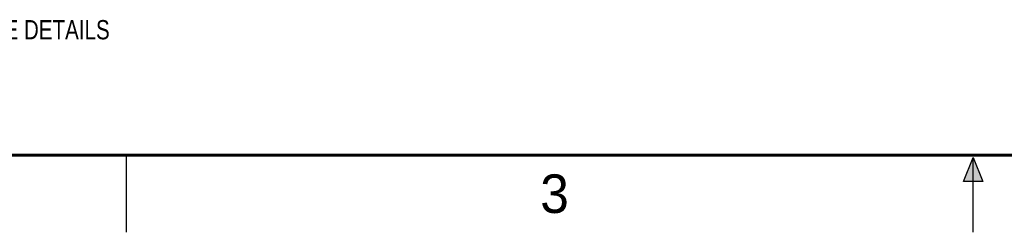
# Model space of a CAD drawing. Header units: inches. Extents: x 0 to 22, y 0 to 17.
# Tile 2 of 37: x 4.8 to 11.2, y 0 to 1.4. Entities that reach past the tile are written whole.
import ezdxf

# ---------------------------------------------------------------- set-up
doc = ezdxf.new("R2010")
doc.units = ezdxf.units.IN
doc.header["$LTSCALE"] = 1.21
doc.header["$MEASUREMENT"] = 0
doc.layers.get('0').update_dxf_attribs({"linetype": 'CONTINUOUS'})
doc.styles.get("Standard").update_dxf_attribs({"font": 'txt', "width": 0.8})
doc.styles.add('TEXTSTYLE_2', font='txt')

# ---------------------------------------------------------------- blocks, each defined once
blk = doc.blocks.new('CUSTOM_NOTE_BL0', base_point=(3.6251, 1.3124))
at = {"color": 2, "linetype": 'CONTINUOUS', "width": 0.8}
for s, p in [('1.', (0.9376, 1.2498)), ('REFER TO PRODUCT MANUAL ON NI.COM FOR MORE DETAILS', (1.3125, 1.25))]:
    blk.add_text(s, height=0.125, dxfattribs=at).set_placement(p)

msp = doc.modelspace()

# ---------------------------------------------------------------- hatches: boundary and pattern name
at = {"linetype": 'CONTINUOUS'}
msp.add_hatch(color=2, dxfattribs=at).paths.add_polyline_path([(10.9375, 0.3287), (11, 0.485), (11.0625, 0.3287)])

# ---------------------------------------------------------------- linework, layer by layer
at = {"color": 2, "linetype": 'CONTINUOUS'}
for p, q in [((5.5, 0), (5.5, 0.5)), ((10.9375, 0.3287), (11, 0.485)), ((11, 0.485), (11.0625, 0.3287)), ((11, 0), (11, 0.485)), ((11.0625, 0.3287), (10.9375, 0.3287))]:
    msp.add_line(p, q, dxfattribs=at)
at = {"color": 7, "linetype": 'CONTINUOUS', "const_width": 0.02}
msp.add_lwpolyline([(0.5, 0.5), (21.5, 0.5)], dxfattribs=at)

# ---------------------------------------------------------------- block references
at = {"color": 2, "linetype": 'CONTINUOUS'}
msp.add_blockref('CUSTOM_NOTE_BL0', (3.6251, 1.3124), dxfattribs=at)

# ---------------------------------------------------------------- texts
at = {"color": 2, "linetype": 'CONTINUOUS', "insert": (8.1875, 0.375), "char_height": 0.25, "width": 0.25, "attachment_point": 1, "line_spacing_factor": 0.9, "style": 'TEXTSTYLE_2'}
msp.add_mtext('3', dxfattribs=at)

doc.saveas('drawing.dxf')
